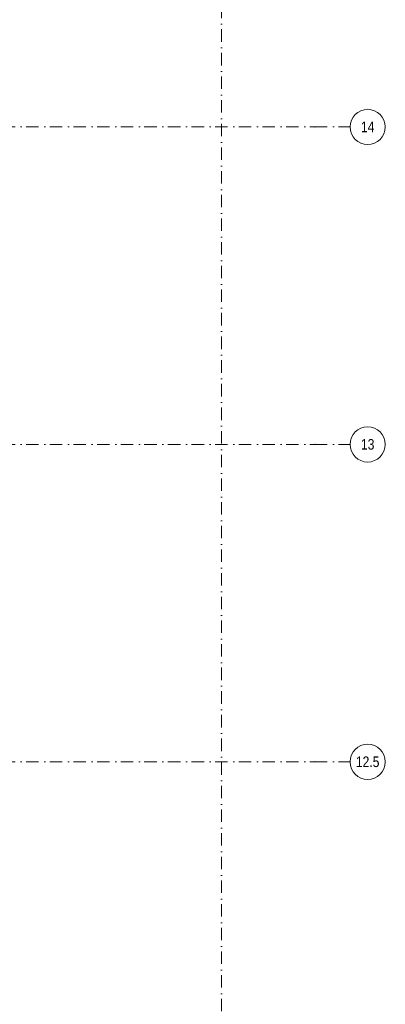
# Model space of a CAD drawing. Header units: millimetres. Extents: x -14761 to 157739, y -22400 to 107990.
# Tile 78 of 81: x 147274 to 157650, y 47125 to 75042. Entities that reach past the tile are written whole.
import ezdxf

# ---------------------------------------------------------------- set-up
doc = ezdxf.new("R2010")
doc.units = ezdxf.units.MM
doc.header["$MEASUREMENT"] = 0
doc.linetypes.add('Штрихпунктирная', pattern=[670.277762, 352.777767, -176.388884, 0, -141.111112])
doc.layers.add('Элемент Модели - Оси', color=7, linetype='Continuous')
doc.styles.add('СГЕНЕРИР_СТИЛЬ_3', font='txt')

msp = doc.modelspace()

# ---------------------------------------------------------------- linework, layer by layer
at = {"layer": 'Элемент Модели - Оси', "color": 7, "linetype": 'Штрихпунктирная', "lineweight": 15}
for p, q in [((153000, 92200), (153000, -1975)), ((-12761, 72000), (155650, 72000)), ((155650, 72000), (156650, 72000)), ((-12761, 63000), (155650, 63000)), ((155650, 63000), (156650, 63000)), ((-12761, 54000), (155650, 54000)), ((155650, 54000), (156650, 54000))]:
    msp.add_line(p, q, dxfattribs=at)
at = {"layer": 'Элемент Модели - Оси', "color": 7, "linetype": 'Continuous', "lineweight": 15}
for centre in [(157150, 72000), (157150, 63000), (157150, 54000)]:
    msp.add_circle(centre, 500, dxfattribs=at)
at = {"layer": 'Элемент Модели - Оси', "color": 7, "linetype": 'Штрихпунктирная', "lineweight": 15}
for p in [(155650, 72000), (155650, 72000), (155650, 63000), (155650, 63000), (155650, 54000), (155650, 54000)]:
    msp.add_point(p, dxfattribs=at)

# ---------------------------------------------------------------- texts
at = {"layer": 'Элемент Модели - Оси', "color": 30, "lineweight": 5, "true_color": 0xff823e, "char_height": 300, "attachment_point": 4, "style": 'СГЕНЕРИР_СТИЛЬ_3'}
for s, insert in [('\\A1;{\\pql;\\pt0;\\fArial Narrow|b0|i0|c204|p34;14}', (156958, 72002)), ('\\A1;{\\pql;\\pt0;\\fArial Narrow|b0|i0|c204|p34;13}', (156958, 63000)), ('\\A1;{\\pql;\\pt0;\\fArial Narrow|b0|i0|c204|p34;12.5}', (156814, 54000))]:
    msp.add_mtext(s, dxfattribs=dict(at, insert=insert))

doc.saveas('drawing.dxf')
